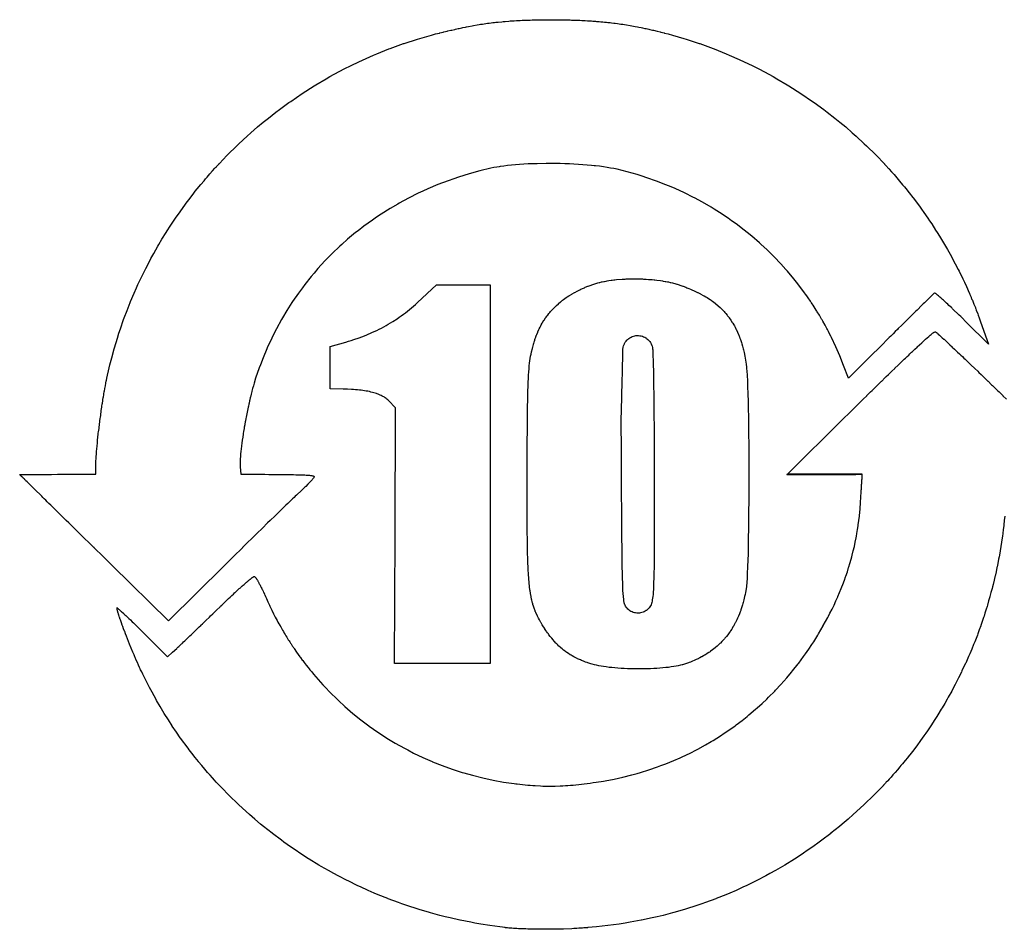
# Model space of a CAD drawing. Extents: x 0 to 116, y 0 to 84.
# Tile 8 of 13: x 93.23 to 98.69, y 3.35 to 8.39. Entities that reach past the tile are written whole.
import ezdxf

# ---------------------------------------------------------------- set-up
doc = ezdxf.new("R2010")
doc.units = 0
doc.layers.add('PG_SILKSCREEN_TOP', color=240, linetype='CONTINUOUS')

msp = doc.modelspace()

# ---------------------------------------------------------------- linework, layer by layer
at = {"layer": 'PG_SILKSCREEN_TOP'}
for points in [[(96.169, 8.3922), (96.1949, 8.3922), (96.2195, 8.3919), (96.2317, 8.3916), (96.2439, 8.3914), (96.2675, 8.3911), (96.2831, 8.3906), (96.2909, 8.3904), (96.2984, 8.3901), (96.3211, 8.3894), (96.3361, 8.3889), (96.3472, 8.3883), (96.3582, 8.3878), (96.3669, 8.3873), (96.3798, 8.3866), (96.387, 8.3861), (96.4014, 8.385), (96.4084, 8.3845), (96.4225, 8.3835), (96.4294, 8.383), (96.4433, 8.382), (96.4521, 8.3812), (96.4639, 8.3802), (96.4729, 8.3792), (96.4842, 8.3779), (96.4918, 8.3772), (96.5045, 8.3759), (96.5126, 8.3749), (96.5248, 8.3734), (96.5328, 8.3723), (96.5447, 8.3708), (96.5538, 8.3696), (96.5647, 8.368), (96.5755, 8.3665), (96.5845, 8.3652), (96.5952, 8.3635), (96.615, 8.3602), (96.6242, 8.3586), (96.644, 8.3548), (96.6569, 8.3525), (96.664, 8.3513), (96.6777, 8.3485), (96.6838, 8.3472), (96.698, 8.3442), (96.7039, 8.3429), (96.7195, 8.3396), (96.7242, 8.3386), (96.7403, 8.3348), (96.7446, 8.3337), (96.7651, 8.3287), (96.7828, 8.3243), (96.786, 8.3236), (96.805, 8.3188), (96.807, 8.3182), (96.8268, 8.3129), (96.8502, 8.3066), (96.9126, 8.2883), (96.9264, 8.2842), (96.9978, 8.2606), (97.0016, 8.2593), (97.0758, 8.2324), (97.0821, 8.2298), (97.1489, 8.2032), (97.1658, 8.1958), (97.2211, 8.1717), (97.2479, 8.159), (97.2919, 8.1382), (97.3289, 8.1191), (97.3615, 8.1023), (97.4086, 8.0764), (97.4298, 8.0648), (97.4866, 8.031), (97.4969, 8.0249), (97.5629, 7.983), (97.6272, 7.9393), (97.6371, 7.9322), (97.6902, 7.8938), (97.7096, 7.8788), (97.7517, 7.8463), (97.7798, 7.8232), (97.8116, 7.797), (97.8482, 7.765), (97.8703, 7.7457), (97.9149, 7.7043), (97.9272, 7.6929), (97.9789, 7.6418), (97.9825, 7.6383), (98.0243, 7.5943), (98.0265, 7.5921), (98.0277, 7.5908), (98.0291, 7.5893), (98.0306, 7.5877), (98.0323, 7.586), (98.0344, 7.5837), (98.0359, 7.5821), (98.0366, 7.5814), (98.0388, 7.5788), (98.0413, 7.5761), (98.0443, 7.5728), (98.0473, 7.5694), (98.0502, 7.5661), (98.0536, 7.5623), (98.0661, 7.5484), (98.0798, 7.5331), (98.0877, 7.5242), (98.0948, 7.5159), (98.1104, 7.4973), (98.1277, 7.4767), (98.138, 7.4645), (98.1456, 7.4549), (98.1643, 7.4313), (98.184, 7.4064), (98.1863, 7.4036), (98.204, 7.3797), (98.2248, 7.3518), (98.2327, 7.3411), (98.2458, 7.3223), (98.2673, 7.2913), (98.2772, 7.2771), (98.2888, 7.2593), (98.3108, 7.2255), (98.3199, 7.2116), (98.3325, 7.1907), (98.3546, 7.1544), (98.3605, 7.1448), (98.3763, 7.1168), (98.3982, 7.0782), (98.3991, 7.0767), (98.4193, 7.0383), (98.4357, 7.0071), (98.4405, 6.9972), (98.4612, 6.9548), (98.4702, 6.9362), (98.4814, 6.9113), (98.497, 6.8765), (98.4975, 6.8755), (98.4979, 6.8745), (98.4985, 6.8732), (98.4993, 6.8715), (98.5003, 6.8692), (98.5015, 6.8666), (98.5025, 6.8643), (98.5027, 6.8638), (98.504, 6.8608), (98.5054, 6.8572), (98.507, 6.8534), (98.5087, 6.8494), (98.5105, 6.845), (98.5124, 6.8405), (98.5143, 6.8356), (98.5164, 6.8306), (98.5186, 6.8252), (98.521, 6.8196), (98.5234, 6.8138), (98.5259, 6.8077), (98.5311, 6.795), (98.5327, 6.7912), (98.5338, 6.7884), (98.5363, 6.7815), (98.5442, 6.7602), (98.547, 6.7528), (98.5526, 6.7376), (98.5604, 6.7168), (98.6048, 6.5929), (98.4787, 6.7168), (98.4575, 6.7376), (98.4497, 6.7452), (98.442, 6.7528), (98.4342, 6.7602), (98.4121, 6.7815), (98.405, 6.7884), (98.4019, 6.7912), (98.3978, 6.795), (98.3846, 6.8077), (98.378, 6.8138), (98.3717, 6.8196), (98.3658, 6.8252), (98.3597, 6.8306), (98.3542, 6.8356), (98.3488, 6.8405), (98.3437, 6.845), (98.3389, 6.8494), (98.3341, 6.8534), (98.3298, 6.8572), (98.3257, 6.8608), (98.3215, 6.8643), (98.3186, 6.8666), (98.3155, 6.8692), (98.3127, 6.8715), (98.3102, 6.8732), (98.3082, 6.8745), (98.3064, 6.8755), (98.3051, 6.8763), (98.3044, 6.8765), (98.3039, 6.8765), (98.2975, 6.8702), (98.2942, 6.8671), (98.2815, 6.8544), (98.2762, 6.8494), (98.2574, 6.8306), (98.25, 6.8235), (98.248, 6.8214), (98.2424, 6.8158), (98.2343, 6.808), (98.2078, 6.7815), (98.2008, 6.7747), (98.1883, 6.7622), (98.1781, 6.7523), (98.1675, 6.7419), (98.1565, 6.7312), (98.1523, 6.7269), (98.1456, 6.7201), (98.1225, 6.6975), (98.1035, 6.6784), (98.0989, 6.6738), (98.0867, 6.6619), (98.0745, 6.6497), (98.0618, 6.6375), (98.0531, 6.6289), (98.002, 6.5783), (97.9502, 6.527), (97.8974, 6.4747), (97.8263, 6.4044), (97.7999, 6.4747), (97.7793, 6.527), (97.757, 6.5783), (97.7331, 6.6289), (97.7287, 6.6375), (97.7224, 6.6497), (97.7162, 6.6619), (97.7101, 6.6738), (97.7077, 6.6784), (97.6971, 6.6975), (97.6846, 6.7201), (97.6808, 6.7269), (97.6782, 6.7312), (97.6719, 6.7419), (97.6657, 6.7523), (97.6539, 6.7721), (97.6523, 6.7747), (97.6479, 6.7815), (97.6308, 6.808), (97.6257, 6.8158), (97.6221, 6.8214), (97.6207, 6.8235), (97.6158, 6.8306), (97.6028, 6.8494), (97.5992, 6.8544), (97.5906, 6.8669), (97.5904, 6.8671), (97.5882, 6.8702), (97.5835, 6.8765), (97.5579, 6.9113), (97.5382, 6.9362), (97.5236, 6.9548), (97.488, 6.9972), (97.4791, 7.0071), (97.4509, 7.0383), (97.4143, 7.0767), (97.4128, 7.0782), (97.3735, 7.1168), (97.3433, 7.1448), (97.3328, 7.1544), (97.2909, 7.1907), (97.2651, 7.2116), (97.2477, 7.2255), (97.2038, 7.2593), (97.1787, 7.2771), (97.1586, 7.2913), (97.1123, 7.3223), (97.082, 7.3411), (97.0648, 7.3518), (97.0168, 7.3797), (96.9725, 7.4036), (96.9673, 7.4064), (96.9173, 7.4313), (96.8662, 7.4549), (96.8433, 7.4645), (96.8144, 7.4767), (96.7618, 7.4973), (96.7082, 7.5159), (96.682, 7.5242), (96.6541, 7.5331), (96.599, 7.5484), (96.5434, 7.5623), (96.5259, 7.5661), (96.5073, 7.5694), (96.4878, 7.5728), (96.4674, 7.5761), (96.4458, 7.5788), (96.4238, 7.5814), (96.4161, 7.5821), (96.4009, 7.5837), (96.3775, 7.586), (96.3534, 7.5877), (96.3288, 7.5893), (96.3039, 7.5908), (96.2787, 7.5921), (96.2533, 7.5928), (96.2277, 7.5936), (96.202, 7.5941), (96.1761, 7.5943), (96.1504, 7.5943), (96.0996, 7.5933), (96.0748, 7.5928), (96.0501, 7.5918), (96.026, 7.5905), (96.0024, 7.589), (95.9795, 7.5872), (95.9572, 7.5852), (95.9356, 7.5829), (95.915, 7.5806), (95.8952, 7.5778), (95.8889, 7.5768), (95.8764, 7.5748), (95.8586, 7.5717), (95.8421, 7.5682), (95.7816, 7.5534), (95.7219, 7.5369), (95.6633, 7.5186), (95.6374, 7.5098), (95.6056, 7.4988), (95.5492, 7.4772), (95.4939, 7.4539), (95.4645, 7.4404), (95.4395, 7.429), (95.3862, 7.4026), (95.3341, 7.3744), (95.3258, 7.3696), (95.2833, 7.3449), (95.2335, 7.3137), (95.2084, 7.2967), (95.1852, 7.2809), (95.138, 7.2466), (95.106, 7.2217), (95.0923, 7.2111), (95.0478, 7.174), (95.0154, 7.145), (95.0047, 7.1354), (94.9627, 7.0955), (94.9346, 7.0668), (94.9224, 7.0543), (94.8835, 7.0117), (94.8624, 6.987), (94.8459, 6.9677), (94.8101, 6.9225), (94.7974, 6.9055), (94.7755, 6.876), (94.7425, 6.8283), (94.739, 6.8227), (94.7113, 6.7793), (94.6869, 6.7384), (94.6813, 6.729), (94.6531, 6.6777), (94.6405, 6.6528), (94.6267, 6.6253), (94.6018, 6.5717), (94.5994, 6.5659), (94.5789, 6.5169), (94.5639, 6.478), (94.5574, 6.461), (94.5378, 6.4044), (94.5335, 6.3909), (94.5329, 6.3889), (94.5292, 6.3767), (94.5288, 6.3751), (94.5251, 6.3617), (94.5249, 6.3609), (94.5208, 6.3462), (94.5167, 6.3309), (94.5165, 6.3299), (94.5129, 6.3152), (94.5089, 6.2992), (94.5081, 6.2959), (94.505, 6.2827), (94.504, 6.2784), (94.5012, 6.2659), (94.5, 6.2603), (94.4975, 6.2489), (94.4961, 6.2423), (94.4921, 6.2238), (94.4903, 6.2144), (94.4885, 6.2052), (94.4868, 6.1968), (94.4847, 6.1867), (94.4834, 6.1796), (94.4812, 6.1679), (94.4801, 6.162), (94.4779, 6.1493), (94.477, 6.1445), (94.4746, 6.131), (94.4739, 6.127), (94.4715, 6.1128), (94.471, 6.1097), (94.4687, 6.0947), (94.4684, 6.0929), (94.4659, 6.0772), (94.4657, 6.0759), (94.4634, 6.0599), (94.4633, 6.0597), (94.4611, 6.0434), (94.4611, 6.0432), (94.4589, 6.0277), (94.4588, 6.0272), (94.4571, 6.0124), (94.457, 6.0114), (94.4556, 5.9977), (94.4555, 5.9964), (94.4543, 5.9835), (94.4542, 5.9825), (94.4531, 5.97), (94.453, 5.969), (94.4522, 5.9571), (94.4522, 5.9566), (94.4517, 5.9449), (94.4517, 5.9446), (94.4514, 5.9342), (94.4514, 5.9248), (94.4516, 5.9225), (94.4519, 5.9164), (94.4522, 5.9126), (94.4553, 5.872), (94.4756, 5.8717), (94.5891, 5.8704), (94.6112, 5.8702), (94.6323, 5.8699), (94.6521, 5.8699), (94.6709, 5.8697), (94.6884, 5.8694), (94.7049, 5.8692), (94.7204, 5.8689), (94.7207, 5.8689), (94.7349, 5.8687), (94.7486, 5.8684), (94.7611, 5.8682), (94.7728, 5.8679), (94.7834, 5.8676), (94.7933, 5.8674), (94.8025, 5.8669), (94.8108, 5.8666), (94.8185, 5.8661), (94.8253, 5.8656), (94.8314, 5.8654), (94.837, 5.8649), (94.8418, 5.8643), (94.8459, 5.8638), (94.8497, 5.8633), (94.853, 5.8626), (94.8556, 5.8621), (94.8578, 5.8613), (94.8596, 5.8605), (94.8611, 5.8598), (94.8622, 5.859), (94.8629, 5.8582), (94.8634, 5.8562), (94.8632, 5.8557), (94.8629, 5.8549), (94.8622, 5.8539), (94.8614, 5.8524), (94.8589, 5.8494), (94.8573, 5.8473), (94.8553, 5.845), (94.8535, 5.8428), (94.8512, 5.8402), (94.8487, 5.8377), (94.8462, 5.8349), (94.8406, 5.8288), (94.834, 5.8222), (94.8307, 5.8186), (94.8271, 5.8148), (94.8154, 5.8031), (94.8111, 5.7993), (94.807, 5.795), (94.7979, 5.7864), (94.7936, 5.7821), (94.7888, 5.7777), (94.7694, 5.7594), (94.7639, 5.7541), (94.7578, 5.7485), (94.7509, 5.7419), (94.743, 5.7346), (94.7346, 5.7264), (94.7258, 5.7178), (94.7161, 5.7086), (94.7057, 5.6987), (94.6948, 5.6881), (94.6833, 5.6772), (94.6714, 5.6655), (94.6587, 5.6533), (94.646, 5.6408), (94.6188, 5.6142), (94.6043, 5.6004), (94.5751, 5.5717), (94.5444, 5.5415), (94.5287, 5.5263), (94.4804, 5.4788), (94.4649, 5.4637), (94.4639, 5.4628), (94.4141, 5.4138), (94.3976, 5.3972), (94.3643, 5.3645), (94.0534, 5.0569), (93.7416, 5.3645), (93.7083, 5.3972), (93.6916, 5.4138), (93.6419, 5.4628), (93.6409, 5.4637), (93.6394, 5.4637), (93.6242, 5.4788), (93.576, 5.5263), (93.5605, 5.5415), (93.5299, 5.5717), (93.5008, 5.6004), (93.4869, 5.6142), (93.4598, 5.6408), (93.4472, 5.6533), (93.4348, 5.6655), (93.423, 5.6772), (93.4119, 5.6881), (93.4011, 5.6987), (93.391, 5.7086), (93.3818, 5.7178), (93.373, 5.7264), (93.3648, 5.7346), (93.3573, 5.7419), (93.3506, 5.7485), (93.3449, 5.7541), (93.3395, 5.7594), (93.321, 5.7777), (93.3166, 5.7821), (93.3034, 5.795), (93.2991, 5.7993), (93.2952, 5.8031), (93.2834, 5.8148), (93.2795, 5.8186), (93.2759, 5.8222), (93.2692, 5.8288), (93.263, 5.8349), (93.2602, 5.8377), (93.2576, 5.8402), (93.255, 5.8428), (93.2527, 5.845), (93.2483, 5.8494), (93.2452, 5.8524), (93.2437, 5.8539), (93.2426, 5.8549), (93.2419, 5.8557), (93.2414, 5.8562), (93.2393, 5.8582), (93.2385, 5.859), (93.2378, 5.8598), (93.237, 5.8605), (93.2349, 5.8626), (93.2341, 5.8633), (93.2331, 5.8643), (93.2326, 5.8649), (93.2321, 5.8654), (93.2318, 5.8656), (93.2285, 5.8689), (93.229, 5.8689), (93.2641, 5.8692), (93.2991, 5.8694), (93.3341, 5.8697), (93.3692, 5.8699), (93.4042, 5.8702), (93.4392, 5.8704), (93.6503, 5.8717), (93.6503, 5.872), (93.6506, 5.9126), (93.6507, 5.9164), (93.6508, 5.9225), (93.6509, 5.9248), (93.6511, 5.9332), (93.6511, 5.9342), (93.6516, 5.9446), (93.6516, 5.9449), (93.6523, 5.9566), (93.6524, 5.9571), (93.6531, 5.969), (93.6531, 5.97), (93.6541, 5.9825), (93.6541, 5.9835), (93.6551, 5.9964), (93.6552, 5.9977), (93.6563, 6.0114), (93.6564, 6.0124), (93.6579, 6.0272), (93.6579, 6.0277), (93.6594, 6.0432), (93.6595, 6.0434), (93.661, 6.0597), (93.661, 6.0599), (93.6628, 6.0759), (93.6629, 6.0772), (93.6645, 6.0929), (93.6648, 6.0947), (93.6666, 6.1097), (93.6669, 6.1128), (93.6686, 6.127), (93.6691, 6.131), (93.6709, 6.1445), (93.6715, 6.1493), (93.6729, 6.162), (93.6737, 6.1679), (93.6752, 6.1796), (93.6763, 6.1867), (93.6778, 6.1968), (93.6788, 6.2052), (93.68, 6.2144), (93.6814, 6.2238), (93.6842, 6.2423), (93.6851, 6.2489), (93.6868, 6.2603), (93.6877, 6.2659), (93.6895, 6.2784), (93.6902, 6.2827), (93.6924, 6.2959), (93.693, 6.2992), (93.6952, 6.3132), (93.6955, 6.3152), (93.6981, 6.3299), (93.6983, 6.3309), (93.7011, 6.3462), (93.7037, 6.3609), (93.7038, 6.3617), (93.7065, 6.3751), (93.7067, 6.3767), (93.709, 6.3889), (93.7095, 6.3909), (93.7125, 6.4044), (93.7252, 6.461), (93.7291, 6.478), (93.7394, 6.5169), (93.7524, 6.5659), (93.7542, 6.5717), (93.7703, 6.6253), (93.7786, 6.6528), (93.7872, 6.6777), (93.805, 6.729), (93.8083, 6.7384), (93.8241, 6.7793), (93.8408, 6.8227), (93.8432, 6.8283), (93.8637, 6.876), (93.8764, 6.9055), (93.8844, 6.9225), (93.9057, 6.9677), (93.9147, 6.987), (93.9275, 7.0117), (93.9497, 7.0543), (93.9561, 7.0668), (93.9724, 7.0955), (93.9949, 7.1354), (94.0003, 7.145), (94.018, 7.174), (94.0406, 7.2111), (94.0471, 7.2217), (94.0635, 7.2466), (94.0862, 7.2809), (94.0966, 7.2967), (94.1088, 7.3137), (94.1311, 7.3449), (94.1487, 7.3696), (94.1524, 7.3744), (94.174, 7.4026), (94.1943, 7.429), (94.203, 7.4404), (94.2141, 7.4539), (94.2334, 7.4772), (94.2512, 7.4988), (94.2602, 7.5098), (94.2681, 7.5186), (94.2843, 7.5369), (94.2989, 7.5534), (94.312, 7.5682), (94.3151, 7.5717), (94.3178, 7.5748), (94.3196, 7.5768), (94.3206, 7.5778), (94.3232, 7.5806), (94.3276, 7.5852), (94.3295, 7.5872), (94.3312, 7.589), (94.3326, 7.5905), (94.3338, 7.5918), (94.3363, 7.5943), (94.378, 7.6383), (94.3813, 7.6418), (94.4334, 7.6929), (94.4451, 7.7043), (94.4901, 7.7457), (94.5111, 7.765), (94.5487, 7.797), (94.5795, 7.8232), (94.6086, 7.8463), (94.6496, 7.8788), (94.6698, 7.8938), (94.7217, 7.9322), (94.7321, 7.9393), (94.7959, 7.983), (94.8622, 8.0249), (94.8718, 8.031), (94.9296, 8.0648), (94.9495, 8.0764), (95.0288, 8.1191), (95.0675, 8.1382), (95.1098, 8.159), (95.1921, 8.1958), (95.2103, 8.2032), (95.2762, 8.2298), (95.2833, 8.2324), (95.3582, 8.2593), (95.3618, 8.2606), (95.4357, 8.2842), (95.4484, 8.2883), (95.5138, 8.3066), (95.5365, 8.3129), (95.5574, 8.3182), (95.5594, 8.3188), (95.5789, 8.3236), (95.582, 8.3243), (95.5997, 8.3287), (95.6038, 8.3297), (95.6211, 8.3337), (95.6254, 8.3348), (95.6421, 8.3386), (95.6465, 8.3396), (95.6614, 8.3429), (95.6671, 8.3442), (95.6814, 8.3472), (95.6874, 8.3485), (95.7014, 8.3513), (95.7077, 8.3525), (95.7196, 8.3548), (95.7394, 8.3586), (95.7473, 8.3602), (95.7667, 8.3635), (95.7781, 8.3652), (95.7862, 8.3665), (95.7959, 8.368), (95.8055, 8.3696), (95.8143, 8.3708), (95.8248, 8.3723), (95.8326, 8.3734), (95.8444, 8.3749), (95.853, 8.3759), (95.8637, 8.3772), (95.871, 8.3779), (95.8832, 8.3792), (95.903, 8.3812), (95.9116, 8.382), (95.9231, 8.383), (95.9432, 8.3845), (95.95, 8.385), (95.9638, 8.3861), (95.9721, 8.3866), (95.9846, 8.3873), (95.9953, 8.3878), (96.0059, 8.3883), (96.0167, 8.3889), (96.0275, 8.3894), (96.0496, 8.3901), (96.0609, 8.3904), (96.0722, 8.3906), (96.0956, 8.3911), (96.1074, 8.3914), (96.1192, 8.3916), (96.1438, 8.3919)], [(96.6198, 6.9545), (96.6524, 6.9545), (96.6686, 6.9543), (96.6849, 6.9538), (96.6903, 6.9535), (96.7011, 6.953), (96.7043, 6.9527), (96.7171, 6.9517), (96.7331, 6.9507), (96.7384, 6.9502), (96.7489, 6.9492), (96.7533, 6.9487), (96.7644, 6.9474), (96.7834, 6.9449), (96.7948, 6.9433), (96.7992, 6.9426), (96.8093, 6.9408), (96.8136, 6.94), (96.8235, 6.9383), (96.8281, 6.9372), (96.8373, 6.9352), (96.8418, 6.9342), (96.8507, 6.9322), (96.8557, 6.9309), (96.8637, 6.9289), (96.8749, 6.9258), (96.8759, 6.9256), (96.8876, 6.9218), (96.8918, 6.9202), (96.9082, 6.9144), (96.9097, 6.9139), (96.925, 6.908), (96.931, 6.9057), (96.9415, 6.9014), (96.9513, 6.8974), (96.9577, 6.8946), (96.9711, 6.8887), (96.9744, 6.8872), (96.9902, 6.8798), (96.9907, 6.8796), (97.0065, 6.8715), (97.0085, 6.8704), (97.0215, 6.8631), (97.026, 6.8605), (97.036, 6.8544), (97.0427, 6.8504), (97.0505, 6.8453), (97.059, 6.8397), (97.0644, 6.8359), (97.0745, 6.8288), (97.0778, 6.8262), (97.0892, 6.8174), (97.0904, 6.8163), (97.1028, 6.8059), (97.1035, 6.8054), (97.1147, 6.7953), (97.1169, 6.7932), (97.1296, 6.7805), (97.1364, 6.7732), (97.1418, 6.7673), (97.1466, 6.7617), (97.1535, 6.7536), (97.1564, 6.7498), (97.1644, 6.7394), (97.1655, 6.7379), (97.1743, 6.7254), (97.1748, 6.7246), (97.1826, 6.7127), (97.1847, 6.7094), (97.1902, 6.7), (97.1939, 6.6937), (97.1975, 6.6868), (97.2025, 6.6771), (97.2044, 6.6733), (97.2106, 6.6604), (97.211, 6.6596), (97.2167, 6.6459), (97.218, 6.6429), (97.2191, 6.6401), (97.2191, 6.64), (97.2194, 6.6393), (97.2199, 6.638), (97.2206, 6.636), (97.2216, 6.6335), (97.2228, 6.6304), (97.2242, 6.6267), (97.2249, 6.6248), (97.2257, 6.6225), (97.2273, 6.6178), (97.2291, 6.6126), (97.231, 6.607), (97.2312, 6.6063), (97.2329, 6.601), (97.2349, 6.5947), (97.2369, 6.5882), (97.2373, 6.587), (97.2388, 6.5813), (97.2407, 6.5743), (97.2426, 6.5672), (97.2442, 6.5606), (97.2475, 6.5468), (97.252, 6.5258), (97.2559, 6.5039), (97.2594, 6.4813), (97.2612, 6.4653), (97.262, 6.4559), (97.263, 6.4442), (97.2645, 6.4188), (97.266, 6.3889), (97.2675, 6.3553), (97.2686, 6.318), (97.2687, 6.3129), (97.2698, 6.2776), (97.2708, 6.2342), (97.2716, 6.1885), (97.2721, 6.1404), (97.2729, 6.0907), (97.2734, 6.0391), (97.2736, 5.9972), (97.2739, 5.9334), (97.2741, 5.8796), (97.2741, 5.8257), (97.2736, 5.7188), (97.2731, 5.6667), (97.2726, 5.6157), (97.2721, 5.5664), (97.2713, 5.5189), (97.2706, 5.4737), (97.2702, 5.4582), (97.2696, 5.431), (97.2683, 5.3917), (97.2672, 5.3612), (97.267, 5.3553), (97.2658, 5.3226), (97.2642, 5.2939), (97.2627, 5.2695), (97.2609, 5.2499), (97.2607, 5.2484), (97.2589, 5.2352), (97.2553, 5.2141), (97.2533, 5.2045), (97.251, 5.1933), (97.2465, 5.1732), (97.2447, 5.1666), (97.2428, 5.1598), (97.2411, 5.1537), (97.241, 5.1532), (97.2391, 5.1467), (97.2373, 5.1405), (97.2356, 5.1347), (97.2355, 5.1344), (97.2338, 5.1291), (97.232, 5.1239), (97.2304, 5.1192), (97.2292, 5.1156), (97.2289, 5.1149), (97.2275, 5.1111), (97.2262, 5.1078), (97.2252, 5.1051), (97.2244, 5.103), (97.2238, 5.1014), (97.2234, 5.1004), (97.2233, 5.1), (97.2223, 5.0975), (97.2216, 5.0957), (97.2168, 5.0838), (97.2152, 5.08), (97.2115, 5.0719), (97.2073, 5.0627), (97.2059, 5.0599), (97.1997, 5.0477), (97.199, 5.0462), (97.1928, 5.035), (97.1901, 5.03), (97.1862, 5.0234), (97.1809, 5.0145), (97.1794, 5.0122), (97.1723, 5.0013), (97.171, 4.9992), (97.1648, 4.9906), (97.1606, 4.9847), (97.1571, 4.9802), (97.1497, 4.9705), (97.1495, 4.9703), (97.1413, 4.9606), (97.1383, 4.9571), (97.1332, 4.9515), (97.1263, 4.9439), (97.125, 4.9426), (97.1164, 4.9339), (97.1139, 4.9314), (97.1077, 4.9256), (97.1009, 4.9192), (97.0988, 4.9174), (97.0896, 4.9098), (97.0872, 4.9078), (97.0805, 4.9024), (97.0732, 4.8966), (97.0715, 4.8953), (97.0622, 4.8885), (97.0588, 4.8859), (97.0526, 4.8819), (97.0438, 4.876), (97.0429, 4.8755), (97.033, 4.8694), (97.028, 4.8664), (97.023, 4.8636), (97.0129, 4.858), (97.012, 4.8575), (97.0028, 4.8527), (96.9955, 4.8489), (96.9928, 4.8476), (96.9826, 4.8428), (96.9782, 4.8407), (96.9716, 4.8379), (96.9607, 4.8334), (96.9496, 4.829), (96.9424, 4.8262), (96.9388, 4.825), (96.928, 4.8212), (96.9236, 4.8196), (96.9165, 4.8174), (96.9054, 4.8138), (96.9046, 4.8136), (96.8942, 4.8108), (96.883, 4.8082), (96.8708, 4.8059), (96.8576, 4.8036), (96.8436, 4.8016), (96.8289, 4.7996), (96.8136, 4.7981), (96.7976, 4.7965), (96.7811, 4.7953), (96.7641, 4.794), (96.7468, 4.7932), (96.7291, 4.7922), (96.711, 4.792), (96.6927, 4.7915), (96.6744, 4.7912), (96.6559, 4.7912), (96.6376, 4.7915), (96.6193, 4.792), (96.601, 4.7922), (96.583, 4.7932), (96.5652, 4.794), (96.548, 4.7953), (96.5309, 4.7965), (96.5144, 4.7981), (96.4984, 4.7996), (96.4832, 4.8016), (96.4685, 4.8036), (96.4545, 4.8059), (96.4415, 4.8082), (96.4293, 4.8108), (96.418, 4.8136), (96.4179, 4.8136), (96.4179, 4.8138), (96.4052, 4.8174), (96.3976, 4.8196), (96.3925, 4.8212), (96.3806, 4.825), (96.3768, 4.8262), (96.3686, 4.829), (96.3569, 4.8334), (96.3458, 4.8379), (96.3393, 4.8407), (96.3346, 4.8428), (96.3239, 4.8476), (96.3213, 4.8489), (96.3135, 4.8527), (96.3041, 4.8575), (96.3031, 4.858), (96.2932, 4.8636), (96.2885, 4.8664), (96.2833, 4.8694), (96.2739, 4.8755), (96.2731, 4.876), (96.2645, 4.8819), (96.2589, 4.8859), (96.2553, 4.8885), (96.2462, 4.8953), (96.2447, 4.8966), (96.2376, 4.9024), (96.2313, 4.9078), (96.2289, 4.9098), (96.2203, 4.9174), (96.2185, 4.9192), (96.2122, 4.9256), (96.2065, 4.9314), (96.204, 4.9339), (96.1959, 4.9426), (96.1948, 4.9439), (96.188, 4.9515), (96.1802, 4.9606), (96.1725, 4.9703), (96.1724, 4.9705), (96.1649, 4.9802), (96.1617, 4.9847), (96.1576, 4.9906), (96.1516, 4.9992), (96.1502, 5.0013), (96.1428, 5.0122), (96.1414, 5.0145), (96.1357, 5.0234), (96.1316, 5.03), (96.1283, 5.035), (96.1219, 5.0462), (96.121, 5.0477), (96.1139, 5.0599), (96.1123, 5.0627), (96.1073, 5.0719), (96.1031, 5.08), (96.1012, 5.0838), (96.0953, 5.0957), (96.0946, 5.0975), (96.0935, 5.1), (96.0935, 5.1002), (96.0931, 5.1011), (96.0925, 5.1025), (96.0917, 5.1045), (96.0906, 5.1071), (96.0902, 5.1079), (96.0893, 5.1102), (96.0878, 5.1139), (96.0861, 5.1181), (96.0843, 5.1227), (96.0826, 5.1278), (96.0806, 5.1332), (96.0806, 5.1333), (96.0788, 5.139), (96.0768, 5.1452), (96.0763, 5.1468), (96.0749, 5.1515), (96.073, 5.1581), (96.0722, 5.161), (96.0713, 5.1649), (96.0697, 5.1718), (96.0693, 5.1735), (96.0687, 5.176), (96.0656, 5.192), (96.0626, 5.2093), (96.0601, 5.2255), (96.0598, 5.2276), (96.0572, 5.2474), (96.0552, 5.2687), (96.0534, 5.2916), (96.0516, 5.3162), (96.0501, 5.3426), (96.0492, 5.3624), (96.0488, 5.3713), (96.0478, 5.4021), (96.0468, 5.4353), (96.0461, 5.4706), (96.0455, 5.5087), (96.045, 5.5496), (96.0448, 5.5933), (96.0445, 5.6398), (96.0445, 5.6896), (96.0443, 5.7424), (96.0445, 5.7986), (96.0445, 5.9136), (96.0448, 5.9659), (96.0448, 6.0147), (96.045, 6.0607), (96.0453, 6.1036), (96.0455, 6.1437), (96.0458, 6.1803), (96.0458, 6.1813), (96.0461, 6.2164), (96.0466, 6.2492), (96.0471, 6.2796), (96.0476, 6.3078), (96.0483, 6.334), (96.0491, 6.3581), (96.0499, 6.3807), (96.0509, 6.4018), (96.0521, 6.4211), (96.0532, 6.4392), (96.0547, 6.4559), (96.056, 6.4717), (96.0577, 6.4861), (96.0595, 6.5001), (96.0615, 6.5131), (96.0636, 6.5255), (96.0656, 6.5374), (96.0682, 6.5489), (96.0732, 6.5689), (96.0737, 6.5712), (96.075, 6.576), (96.0768, 6.5827), (96.0769, 6.583), (96.0787, 6.5898), (96.0798, 6.5938), (96.0806, 6.5963), (96.0825, 6.6025), (96.0834, 6.6055), (96.0843, 6.6084), (96.0861, 6.6139), (96.0872, 6.6175), (96.0877, 6.6189), (96.0892, 6.6235), (96.0905, 6.6276), (96.0916, 6.6312), (96.0918, 6.6317), (96.0927, 6.6342), (96.0936, 6.6366), (96.0943, 6.6384), (96.0947, 6.6395), (96.0949, 6.6401), (96.096, 6.6429), (96.0971, 6.6459), (96.1027, 6.6596), (96.103, 6.6604), (96.109, 6.6733), (96.1109, 6.6771), (96.1156, 6.6868), (96.1192, 6.6937), (96.1225, 6.7), (96.1281, 6.7094), (96.1301, 6.7127), (96.1375, 6.7246), (96.138, 6.7254), (96.1466, 6.7379), (96.1478, 6.7394), (96.1555, 6.7498), (96.1584, 6.7536), (96.1647, 6.7617), (96.1694, 6.7673), (96.1743, 6.7732), (96.181, 6.7805), (96.1845, 6.7843), (96.1932, 6.7932), (96.1952, 6.7953), (96.2056, 6.8054), (96.2061, 6.8059), (96.2175, 6.8163), (96.2187, 6.8174), (96.2292, 6.8262), (96.2323, 6.8288), (96.2411, 6.8359), (96.2463, 6.8397), (96.2538, 6.8453), (96.2609, 6.8504), (96.2665, 6.8544), (96.276, 6.8605), (96.28, 6.8631), (96.2918, 6.8704), (96.2934, 6.8715), (96.3074, 6.8796), (96.3079, 6.8798), (96.3219, 6.8872), (96.3249, 6.8887), (96.3366, 6.8946), (96.3427, 6.8974), (96.3516, 6.9014), (96.3616, 6.9057), (96.3669, 6.908), (96.3813, 6.9139), (96.3826, 6.9144), (96.3986, 6.9202), (96.403, 6.9218), (96.4141, 6.9256), (96.4149, 6.9258), (96.4249, 6.9289), (96.4316, 6.9309), (96.4362, 6.9322), (96.4436, 6.9342), (96.4477, 6.9352), (96.456, 6.9372), (96.4607, 6.9383), (96.469, 6.94), (96.4731, 6.9408), (96.4827, 6.9426), (96.4873, 6.9433), (96.4966, 6.9449), (96.5109, 6.9469), (96.5151, 6.9474), (96.5256, 6.9487), (96.5307, 6.9492), (96.5408, 6.9502), (96.5718, 6.9527), (96.5771, 6.953), (96.5876, 6.9535), (96.5929, 6.9538), (96.6036, 6.9543)], [(95.8398, 6.9212), (95.8398, 4.8204), (95.3087, 4.8204), (95.3117, 5.5303), (95.3145, 6.2395), (95.2749, 6.2789), (95.2708, 6.2829), (95.2665, 6.2867), (95.2617, 6.2906), (95.2569, 6.2941), (95.2518, 6.2974), (95.2406, 6.304), (95.2348, 6.3071), (95.2284, 6.3101), (95.2221, 6.3129), (95.2084, 6.318), (95.201, 6.3205), (95.1936, 6.3228), (95.1858, 6.3248), (95.1776, 6.3269), (95.1692, 6.3289), (95.1606, 6.3307), (95.1517, 6.3322), (95.1426, 6.3337), (95.1329, 6.3353), (95.1233, 6.3365), (95.1131, 6.3378), (95.103, 6.3388), (95.0923, 6.3398), (95.0814, 6.3406), (95.0702, 6.3414), (95.0468, 6.3424), (95.0224, 6.3429), (94.9521, 6.3444), (94.9521, 6.5789), (95.0372, 6.6035), (95.0527, 6.6081), (95.0679, 6.6129), (95.0829, 6.6177), (95.1123, 6.6279), (95.1268, 6.6332), (95.1408, 6.6388), (95.155, 6.6444), (95.1825, 6.6561), (95.1962, 6.6622), (95.2094, 6.6685), (95.2226, 6.6751), (95.2355, 6.6817), (95.2485, 6.6886), (95.2612, 6.6954), (95.2739, 6.7028), (95.2861, 6.7099), (95.2985, 6.7175), (95.3224, 6.7333), (95.3343, 6.7414), (95.346, 6.7495), (95.3577, 6.7579), (95.3691, 6.7668), (95.3803, 6.7754), (95.4027, 6.7937), (95.4245, 6.813), (95.4352, 6.8229), (95.5408, 6.9212)], [(96.6409, 6.6384), (96.648, 6.6395), (96.6552, 6.6401), (96.6624, 6.64), (96.6696, 6.6393), (96.6767, 6.638), (96.6837, 6.636), (96.6905, 6.6335), (96.697, 6.6304), (96.7032, 6.6267), (96.7058, 6.6248), (96.7091, 6.6225), (96.7146, 6.6178), (96.7196, 6.6126), (96.7242, 6.607), (96.7247, 6.6063), (96.7283, 6.601), (96.7318, 6.5947), (96.7348, 6.5882), (96.7352, 6.587), (96.7372, 6.5813), (96.739, 6.5743), (96.7402, 6.5672), (96.7407, 6.5606), (96.7412, 6.5468), (96.7419, 6.5258), (96.7427, 6.5039), (96.7434, 6.4813), (96.744, 6.4653), (96.7443, 6.4559), (96.7445, 6.4442), (96.745, 6.4188), (96.7455, 6.3889), (96.7461, 6.3553), (96.7467, 6.318), (96.7468, 6.3129), (96.7471, 6.2776), (96.7475, 6.2342), (96.7478, 6.1885), (96.7482, 6.1404), (96.7486, 6.0907), (96.749, 6.0391), (96.7494, 5.9972), (96.7493, 5.9334), (96.7493, 5.8796), (96.7492, 5.8257), (96.7491, 5.7188), (96.7491, 5.6667), (96.749, 5.6157), (96.749, 5.5664), (96.7489, 5.5189), (96.7489, 5.4582), (96.7487, 5.431), (96.7483, 5.3917), (96.7481, 5.3612), (96.748, 5.3553), (96.7472, 5.3226), (96.7464, 5.2939), (96.7458, 5.2695), (96.7454, 5.2499), (96.7453, 5.2484), (96.7445, 5.2352), (96.7431, 5.2141), (96.7425, 5.2045), (96.741, 5.1933), (96.7383, 5.1732), (96.7374, 5.1666), (96.736, 5.1598), (96.7341, 5.1537), (96.734, 5.1532), (96.7314, 5.1467), (96.7283, 5.1405), (96.7246, 5.1347), (96.7244, 5.1344), (96.7204, 5.1291), (96.7158, 5.1239), (96.7108, 5.1192), (96.7061, 5.1156), (96.7053, 5.1149), (96.6995, 5.1111), (96.6934, 5.1078), (96.687, 5.1051), (96.6804, 5.103), (96.6736, 5.1014), (96.6668, 5.1004), (96.6598, 5.1), (96.6529, 5.1002), (96.646, 5.1011), (96.6392, 5.1025), (96.6326, 5.1045), (96.6261, 5.1071), (96.6199, 5.1102), (96.614, 5.1139), (96.6085, 5.1181), (96.6033, 5.1227), (96.5986, 5.1278), (96.5943, 5.1332), (96.5942, 5.1333), (96.5905, 5.139), (96.5872, 5.1452), (96.5865, 5.1468), (96.5845, 5.1515), (96.5823, 5.1581), (96.5817, 5.161), (96.5808, 5.1649), (96.5798, 5.1718), (96.58, 5.1735), (96.5798, 5.176), (96.5785, 5.192), (96.5772, 5.2093), (96.5759, 5.2255), (96.5758, 5.2276), (96.5752, 5.2474), (96.5746, 5.2687), (96.5739, 5.2916), (96.5732, 5.3162), (96.5718, 5.3624), (96.5717, 5.3713), (96.5715, 5.4021), (96.5711, 5.4353), (96.5708, 5.4706), (96.5704, 5.5087), (96.57, 5.5496), (96.5696, 5.5933), (96.5692, 5.6398), (96.5687, 5.6896), (96.5682, 5.7424), (96.5677, 5.7986), (96.5675, 5.8135), (96.5672, 5.9136), (96.5671, 5.9659), (96.567, 6.0147), (96.5668, 6.0607), (96.5667, 6.1036), (96.5666, 6.1437), (96.5665, 6.1803), (96.5665, 6.1813), (96.5674, 6.2164), (96.5682, 6.2492), (96.5689, 6.2796), (96.5696, 6.3078), (96.5702, 6.334), (96.5708, 6.3581), (96.5713, 6.3807), (96.5719, 6.4018), (96.5723, 6.4211), (96.5728, 6.4392), (96.5732, 6.4559), (96.5735, 6.4717), (96.5739, 6.4861), (96.5742, 6.5001), (96.5745, 6.5131), (96.5748, 6.5255), (96.5751, 6.5374), (96.5754, 6.5489), (96.5759, 6.5689), (96.5763, 6.5712), (96.5772, 6.576), (96.5791, 6.5827), (96.5792, 6.583), (96.5817, 6.5898), (96.5837, 6.5938), (96.5848, 6.5963), (96.5885, 6.6025), (96.5907, 6.6055), (96.5927, 6.6084), (96.5974, 6.6139), (96.6011, 6.6175), (96.6026, 6.6189), (96.6082, 6.6235), (96.6142, 6.6276), (96.6204, 6.6312), (96.6216, 6.6317), (96.627, 6.6342), (96.6339, 6.6366)], [(97.4855, 5.8695), (97.4878, 5.8717), (97.9038, 5.8717), (97.8673, 5.8695)], [(97.4905, 5.8694), (97.4855, 5.8695), (97.8673, 5.8695), (97.8667, 5.8694)], [(97.5573, 5.8689), (97.4905, 5.8694), (97.8619, 5.8694), (97.8553, 5.8689)], [(97.5907, 5.8687), (97.5573, 5.8689), (97.8472, 5.8689), (97.8423, 5.8687)], [(97.624, 5.8684), (97.5907, 5.8687), (97.8319, 5.8687), (97.8263, 5.8684)], [(97.6574, 5.8682), (97.624, 5.8684), (97.8007, 5.8684), (97.7936, 5.8682)], [(93.6409, 5.4623), (93.6394, 5.4637), (93.6409, 5.4637)]]:
    msp.add_lwpolyline(points, close=True, dxfattribs=at)
msp.add_lwpolyline([(98.6942, 5.638), (98.6916, 5.6136), (98.689, 5.5895), (98.6884, 5.5839), (98.686, 5.5651), (98.6829, 5.5413), (98.681, 5.5265), (98.6797, 5.5174), (98.6762, 5.4935), (98.6727, 5.4699), (98.6726, 5.4696), (98.6685, 5.4463), (98.6644, 5.4226), (98.6628, 5.4135), (98.6599, 5.399), (98.6554, 5.3757), (98.6518, 5.3576), (98.6507, 5.3525), (98.6456, 5.3292), (98.6405, 5.3061), (98.6396, 5.302), (98.6351, 5.2829), (98.6295, 5.2598), (98.6264, 5.2469), (98.6237, 5.2367), (98.6175, 5.2139), (98.6117, 5.1923), (98.6113, 5.1907), (98.6048, 5.1679), (98.5982, 5.145), (98.5962, 5.1379), (98.5912, 5.1222), (98.584, 5.0993), (98.5792, 5.0843), (98.5765, 5.0764), (98.5688, 5.0536), (98.5612, 5.031), (98.5611, 5.0307), (98.5528, 5.0079), (98.5447, 4.9853), (98.5421, 4.9781), (98.5278, 4.9418), (98.5215, 4.9258), (98.5106, 4.8997), (98.4999, 4.874), (98.4932, 4.8588), (98.4773, 4.8229), (98.4752, 4.8184), (98.4568, 4.7793), (98.4535, 4.7721), (98.438, 4.7412), (98.4286, 4.7221), (98.4192, 4.7043), (98.4024, 4.6723), (98.4001, 4.6683), (98.3808, 4.6335), (98.3752, 4.6236), (98.3612, 4.5994), (98.347, 4.575), (98.342, 4.5669), (98.3224, 4.5352), (98.3176, 4.5273), (98.3031, 4.5049), (98.2871, 4.4803), (98.2838, 4.4755), (98.2647, 4.4473), (98.2556, 4.4338), (98.246, 4.4204), (98.2275, 4.3944), (98.2228, 4.3878), (98.2094, 4.3698), (98.189, 4.3426), (98.1745, 4.3241), (98.158, 4.303), (98.1543, 4.2982), (98.142, 4.2832), (98.1267, 4.2647), (98.1182, 4.2542), (98.1123, 4.2474), (98.0982, 4.2311), (98.0857, 4.2166), (98.0811, 4.2113), (98.0736, 4.2029), (98.063, 4.191), (98.0532, 4.1801), (98.0446, 4.1704), (98.0433, 4.1689), (98.0371, 4.1623), (98.0349, 4.16), (98.0328, 4.1577), (98.0306, 4.1554), (98.0287, 4.1534), (98.027, 4.1516), (98.0254, 4.1498), (98.0239, 4.1483), (98.0225, 4.1468), (98.0213, 4.1455), (98.0204, 4.1445), (98.0194, 4.1435), (98.0187, 4.1427), (98.017, 4.141), (98.0168, 4.1407), (98.0041, 4.1272), (97.9722, 4.0947), (97.964, 4.0863), (97.9185, 4.0422), (97.9139, 4.0378), (97.8723, 3.999), (97.8539, 3.9827), (97.8251, 3.9573), (97.7926, 3.9299), (97.7773, 3.9169), (97.7298, 3.8788), (97.7288, 3.8781), (97.6793, 3.8402), (97.6648, 3.8298), (97.6292, 3.8042), (97.5983, 3.7828), (97.5784, 3.7691), (97.5311, 3.7381), (97.5269, 3.7353), (97.4748, 3.7031), (97.4616, 3.6954), (97.4217, 3.6723), (97.3906, 3.6551), (97.3681, 3.6426), (97.3189, 3.617), (97.314, 3.6144), (97.2592, 3.5877), (97.2447, 3.5811), (97.2035, 3.5623), (97.1693, 3.5476), (97.1474, 3.5382), (97.0927, 3.5164), (97.0908, 3.5156), (97.0334, 3.4943), (97.0133, 3.4874), (96.9754, 3.4745), (96.933, 3.461), (96.917, 3.4559), (96.8578, 3.4389), (96.851, 3.4371), (96.7984, 3.4234), (96.7651, 3.4155), (96.7382, 3.4092), (96.6787, 3.3967), (96.6775, 3.3965), (96.6163, 3.3851), (96.5878, 3.3805), (96.5546, 3.3751), (96.4926, 3.3668), (96.4298, 3.3597), (96.3817, 3.3556), (96.3789, 3.3554), (96.3696, 3.3546), (96.3666, 3.3543), (96.3587, 3.3538), (96.3507, 3.3533), (96.3388, 3.3525), (96.3309, 3.352), (96.319, 3.3513), (96.311, 3.3508), (96.3031, 3.3503), (96.2915, 3.3497), (96.2451, 3.3477), (96.2393, 3.3475), (96.2284, 3.3472), (96.2066, 3.347), (96.1954, 3.3467), (96.1725, 3.3464), (96.1263, 3.3464), (96.1035, 3.3467), (96.092, 3.347), (96.0694, 3.3472), (96.0582, 3.3475), (96.0473, 3.3477), (96.0364, 3.3482), (96.0156, 3.3487), (96.0054, 3.3492), (95.9955, 3.3497), (95.9861, 3.3503), (95.9767, 3.3508), (95.9678, 3.3513), (95.9592, 3.352), (95.9511, 3.3525), (95.9432, 3.3533), (95.9358, 3.3538), (95.9312, 3.3543), (95.929, 3.3546), (95.9224, 3.3554), (95.9223, 3.3556), (95.8917, 3.3597), (95.838, 3.3668), (95.7868, 3.3751), (95.7542, 3.3805), (95.7309, 3.3851), (95.6727, 3.3965), (95.6714, 3.3967), (95.6171, 3.4092), (95.5894, 3.4155), (95.5598, 3.4234), (95.5083, 3.4371), (95.5024, 3.4389), (95.4453, 3.4559), (95.4283, 3.461), (95.3881, 3.4745), (95.3493, 3.4874), (95.3309, 3.4943), (95.2734, 3.5156), (95.2714, 3.5164), (95.2177, 3.5382), (95.1946, 3.5476), (95.1615, 3.5623), (95.1192, 3.5811), (95.1055, 3.5877), (95.0503, 3.6144), (95.045, 3.617), (94.996, 3.6426), (94.9721, 3.6551), (94.9415, 3.6723), (94.9005, 3.6954), (94.888, 3.7031), (94.835, 3.7353), (94.8304, 3.7381), (94.7829, 3.7691), (94.7618, 3.7828), (94.7314, 3.8042), (94.6948, 3.8298), (94.6809, 3.8402), (94.6303, 3.8781), (94.6292, 3.8788), (94.5817, 3.9169), (94.5655, 3.9299), (94.5333, 3.9573), (94.5035, 3.9827), (94.4857, 3.999), (94.4431, 4.0378), (94.4386, 4.0422), (94.3932, 4.0863), (94.3846, 4.0947), (94.3532, 4.1272), (94.3402, 4.1407), (94.34, 4.141), (94.3378, 4.1432), (94.3368, 4.1443), (94.3346, 4.1465), (94.3334, 4.1478), (94.3304, 4.1509), (94.3287, 4.1526), (94.3277, 4.1537), (94.3268, 4.1547), (94.3191, 4.1633), (94.3097, 4.1737), (94.2983, 4.1864), (94.2855, 4.2006), (94.2731, 4.2144), (94.271, 4.2169), (94.256, 4.2347), (94.2392, 4.2545), (94.2209, 4.2761), (94.2203, 4.2768), (94.2026, 4.2992), (94.1828, 4.3243), (94.1695, 4.3411), (94.1624, 4.3508), (94.121, 4.4072), (94.1198, 4.4089), (94.0981, 4.4404), (94.0754, 4.4734), (94.0745, 4.4747), (94.0533, 4.508), (94.0302, 4.5441), (94.0301, 4.5443), (94.0081, 4.5816), (93.9881, 4.6154), (93.9852, 4.6208), (93.963, 4.6612), (93.9483, 4.6878), (93.9406, 4.7031), (93.919, 4.7462), (93.9109, 4.7622), (93.9053, 4.7739), (93.8995, 4.7861), (93.8973, 4.7907), (93.8934, 4.7991), (93.8876, 4.8125), (93.8815, 4.8262), (93.8751, 4.8402), (93.869, 4.8544), (93.8674, 4.8583), (93.8629, 4.8692), (93.8566, 4.8839), (93.8383, 4.9284), (93.8324, 4.9431), (93.8266, 4.9576), (93.821, 4.972), (93.8154, 4.9863), (93.8111, 4.9977), (93.8101, 5.0002), (93.805, 5.0137), (93.8002, 5.0267), (93.7978, 5.0333), (93.7956, 5.0394), (93.7953, 5.0401), (93.793, 5.0465), (93.7913, 5.0513), (93.7908, 5.0528), (93.7872, 5.0627), (93.7864, 5.065), (93.7844, 5.0709), (93.7834, 5.0736), (93.7825, 5.0764), (93.7801, 5.0836), (93.7791, 5.0869), (93.7777, 5.0917), (93.7773, 5.093), (93.7763, 5.0963), (93.775, 5.1006), (93.7748, 5.1013), (93.7738, 5.1046), (93.7727, 5.1084), (93.7725, 5.109), (93.7717, 5.112), (93.7708, 5.1153), (93.7707, 5.1156), (93.7701, 5.1181), (93.7696, 5.1206), (93.7694, 5.1211), (93.7693, 5.1229), (93.7689, 5.1257), (93.7688, 5.1265), (93.7686, 5.1277), (93.7685, 5.1288), (93.7684, 5.129), (93.7687, 5.1295), (93.7697, 5.129), (93.7702, 5.1288), (93.7717, 5.1277), (93.7733, 5.1265), (93.7743, 5.1257), (93.7753, 5.125), (93.7776, 5.1229), (93.7798, 5.1211), (93.7864, 5.1156), (93.79, 5.112), (93.7935, 5.109), (93.7941, 5.1084), (93.7982, 5.1046), (93.8019, 5.1013), (93.8027, 5.1006), (93.8073, 5.0963), (93.8108, 5.093), (93.8121, 5.0917), (93.8172, 5.0869), (93.8207, 5.0836), (93.8228, 5.0815), (93.8284, 5.0764), (93.8313, 5.0736), (93.8342, 5.0709), (93.8424, 5.0627), (93.8528, 5.0528), (93.8591, 5.0465), (93.866, 5.0401), (93.8728, 5.0333), (93.8797, 5.0267), (93.8926, 5.0137), (93.9086, 4.9977), (93.9201, 4.9863), (93.9344, 4.972), (93.949, 4.9576), (93.9784, 4.9284), (94.0231, 4.8839), (94.0379, 4.8692), (94.0489, 4.8583), (94.077, 4.8839), (94.0996, 4.9045), (94.103, 4.9075), (94.1068, 4.9108), (94.1108, 4.9149), (94.1154, 4.9192), (94.1205, 4.924), (94.1258, 4.9291), (94.1292, 4.9322), (94.1317, 4.9345), (94.1378, 4.9403), (94.1441, 4.9466), (94.151, 4.953), (94.1581, 4.9599), (94.1654, 4.967), (94.1733, 4.9743), (94.1812, 4.982), (94.1893, 4.9898), (94.1977, 4.998), (94.2063, 5.0061), (94.2241, 5.0234), (94.2333, 5.0322), (94.2338, 5.0328), (94.2427, 5.0411), (94.252, 5.0503), (94.2617, 5.0594), (94.281, 5.0782), (94.2878, 5.0848), (94.3006, 5.0973), (94.3204, 5.1163), (94.3402, 5.1356), (94.3428, 5.1382), (94.3498, 5.145), (94.3691, 5.1633), (94.3783, 5.1722), (94.3877, 5.1811), (94.3968, 5.1895), (94.4001, 5.1925), (94.4057, 5.1979), (94.4063, 5.1984), (94.4144, 5.206), (94.4227, 5.2139), (94.4241, 5.2151), (94.4311, 5.2215), (94.4359, 5.2258), (94.4392, 5.2288), (94.4415, 5.2309), (94.4471, 5.236), (94.4528, 5.241), (94.4547, 5.2428), (94.458, 5.2459), (94.4619, 5.2494), (94.463, 5.2504), (94.4684, 5.2553), (94.469, 5.2558), (94.4734, 5.2596), (94.4758, 5.2616), (94.4781, 5.2636), (94.4822, 5.2672), (94.4831, 5.268), (94.4877, 5.2718), (94.4883, 5.2723), (94.4916, 5.2753), (94.4939, 5.2774), (94.4958, 5.2789), (94.4994, 5.2817), (94.5004, 5.2824), (94.504, 5.2855), (94.5043, 5.2857), (94.5073, 5.2883), (94.5088, 5.2895), (94.5105, 5.2908), (94.5132, 5.2928), (94.5139, 5.2934), (94.517, 5.2956), (94.5193, 5.2974), (94.5203, 5.2982), (94.5218, 5.2992), (94.5241, 5.3007), (94.5256, 5.3017), (94.5279, 5.3028), (94.5289, 5.3033), (94.5294, 5.3035), (94.5304, 5.3035), (94.5312, 5.3033), (94.5322, 5.3028), (94.5332, 5.3017), (94.5345, 5.3007), (94.5358, 5.2992), (94.5365, 5.2982), (94.537, 5.2974), (94.5386, 5.2956), (94.5403, 5.2934), (94.5406, 5.2928), (94.5419, 5.2908), (94.5428, 5.2895), (94.5436, 5.2883), (94.5453, 5.2857), (94.5454, 5.2855), (94.5472, 5.2824), (94.5492, 5.2789), (94.5502, 5.2774), (94.5515, 5.2753), (94.5533, 5.2723), (94.5535, 5.2718), (94.5556, 5.268), (94.556, 5.2672), (94.5579, 5.2636), (94.559, 5.2616), (94.5602, 5.2596), (94.5622, 5.2558), (94.5624, 5.2553), (94.5647, 5.2504), (94.5653, 5.2494), (94.5673, 5.2459), (94.5687, 5.2428), (94.5721, 5.236), (94.5746, 5.2309), (94.5755, 5.2288), (94.5769, 5.2258), (94.579, 5.2215), (94.582, 5.2151), (94.5826, 5.2139), (94.5862, 5.206), (94.5896, 5.1984), (94.5898, 5.1979), (94.5922, 5.1925), (94.5935, 5.1895), (94.5973, 5.1811), (94.6014, 5.1722), (94.6054, 5.1633), (94.6137, 5.145), (94.6168, 5.1382), (94.6181, 5.1356), (94.6276, 5.1163), (94.637, 5.0973), (94.6432, 5.0848), (94.6468, 5.0782), (94.6568, 5.0594), (94.6617, 5.0503), (94.6667, 5.0411), (94.6712, 5.0328), (94.6714, 5.0322), (94.6766, 5.0234), (94.6868, 5.0061), (94.6915, 4.998), (94.6963, 4.9898), (94.7009, 4.982), (94.7056, 4.9743), (94.7103, 4.967), (94.7147, 4.9599), (94.719, 4.953), (94.723, 4.9466), (94.727, 4.9403), (94.7307, 4.9345), (94.7321, 4.9322), (94.7342, 4.9291), (94.7408, 4.9192), (94.7437, 4.9149), (94.7465, 4.9108), (94.7487, 4.9075), (94.7508, 4.9045), (94.7646, 4.8839), (94.7832, 4.8583), (94.786, 4.8544), (94.7963, 4.8402), (94.7989, 4.8367), (94.807, 4.8262), (94.8177, 4.8125), (94.8282, 4.7991), (94.8347, 4.7907), (94.8385, 4.7861), (94.8487, 4.7739), (94.8585, 4.7622), (94.8718, 4.7462), (94.9102, 4.7031), (94.9247, 4.6878), (94.95, 4.6612), (94.9912, 4.6208), (94.9969, 4.6154), (95.0334, 4.5816), (95.0767, 4.5443), (95.077, 4.5441), (95.122, 4.508), (95.1663, 4.4747), (95.168, 4.4734), (95.215, 4.4404), (95.2632, 4.4089), (95.2661, 4.4072), (95.3125, 4.379), (95.3628, 4.3508), (95.3815, 4.3411), (95.4141, 4.3243), (95.4662, 4.2992), (95.5178, 4.2768), (95.5195, 4.2761), (95.5734, 4.2545), (95.6282, 4.2347), (95.6838, 4.2169), (95.6927, 4.2144), (95.7402, 4.2006), (95.7974, 4.1864), (95.8553, 4.1737), (95.9137, 4.1633), (95.9729, 4.1547), (95.9805, 4.1537), (95.9881, 4.1526), (96.0031, 4.1509), (96.0326, 4.1478), (96.0471, 4.1465), (96.0613, 4.1453), (96.0755, 4.1443), (96.0895, 4.1432), (96.1174, 4.1417), (96.1311, 4.1412), (96.1449, 4.141), (96.1588, 4.141), (96.1725, 4.1407), (96.1863, 4.141), (96.2002, 4.141), (96.2282, 4.142), (96.2421, 4.1427), (96.2566, 4.1435), (96.2708, 4.1445), (96.2853, 4.1455), (96.3001, 4.1468), (96.315, 4.1483), (96.3303, 4.1498), (96.3455, 4.1516), (96.3613, 4.1534), (96.3773, 4.1554), (96.3935, 4.1577), (96.41, 4.16), (96.4268, 4.1623), (96.4677, 4.1689), (96.4771, 4.1704), (96.5269, 4.1801), (96.5759, 4.191), (96.6247, 4.2029), (96.654, 4.2113), (96.6727, 4.2166), (96.7202, 4.2311), (96.7669, 4.2474), (96.7853, 4.2542), (96.8131, 4.2647), (96.8586, 4.2832), (96.8926, 4.2982), (96.9036, 4.303), (96.9478, 4.3241), (96.9844, 4.3426), (96.9914, 4.3462), (97.0341, 4.3698), (97.065, 4.3878), (97.0763, 4.3944), (97.1174, 4.4204), (97.1377, 4.4338), (97.1581, 4.4473), (97.1977, 4.4755), (97.2041, 4.4803), (97.2368, 4.5049), (97.265, 4.5273), (97.2749, 4.5352), (97.312, 4.5669), (97.3211, 4.575), (97.3483, 4.5994), (97.3735, 4.6236), (97.3839, 4.6335), (97.4184, 4.6683), (97.4222, 4.6723), (97.4522, 4.7043), (97.468, 4.7221), (97.485, 4.7412), (97.5108, 4.7721), (97.5167, 4.7793), (97.5477, 4.8184), (97.5511, 4.8229), (97.5774, 4.8588), (97.5882, 4.874), (97.6064, 4.8997), (97.6236, 4.9258), (97.6341, 4.9418), (97.6566, 4.9781), (97.661, 4.9853), (97.6744, 5.0079), (97.6874, 5.0307), (97.6875, 5.031), (97.7001, 5.0536), (97.7125, 5.0764), (97.7167, 5.0843), (97.7245, 5.0993), (97.7359, 5.1222), (97.7434, 5.1379), (97.7468, 5.145), (97.7575, 5.1679), (97.7677, 5.1907), (97.7683, 5.1923), (97.7776, 5.2139), (97.787, 5.2367), (97.791, 5.2469), (97.7961, 5.2598), (97.8047, 5.2829), (97.8114, 5.302), (97.8129, 5.3061), (97.8208, 5.3292), (97.8281, 5.3525), (97.8297, 5.3576), (97.8352, 5.3757), (97.8418, 5.399), (97.8457, 5.4135), (97.8482, 5.4226), (97.854, 5.4463), (97.8596, 5.4696), (97.8597, 5.4699), (97.8647, 5.4935), (97.8695, 5.5174), (97.8712, 5.5265), (97.8738, 5.5413), (97.8779, 5.5651), (97.8804, 5.5839), (97.8812, 5.5895), (97.8845, 5.6136), (97.8873, 5.638), (97.8876, 5.6413), (97.8894, 5.6586), (97.8898, 5.6627), (97.891, 5.6756), (97.8918, 5.684), (97.8921, 5.6873), (97.8924, 5.6924), (97.8929, 5.7005), (97.8934, 5.7089), (97.8936, 5.7122), (97.8945, 5.7249), (97.8949, 5.7325), (97.8954, 5.7401), (97.8959, 5.7478), (97.8964, 5.7549), (97.8968, 5.762), (97.8972, 5.7688), (97.8977, 5.7754), (97.8981, 5.7818), (97.8985, 5.7879), (97.8988, 5.7937), (97.8992, 5.7993), (97.8995, 5.8047), (97.8998, 5.8097), (97.9001, 5.8143), (97.9004, 5.8186), (97.9006, 5.8224), (97.9009, 5.8262), (97.9011, 5.8293), (97.9016, 5.8367), (97.9017, 5.8395), (97.9021, 5.845), (97.9025, 5.8519), (97.9027, 5.8539), (97.9029, 5.8575), (97.9031, 5.8605), (97.9032, 5.8618), (97.9032, 5.8628), (97.9033, 5.8638), (97.9033, 5.8649), (97.9034, 5.8656), (97.9034, 5.8664), (97.9035, 5.8671), (97.9035, 5.8676), (97.9036, 5.8682), (97.9036, 5.8694), (97.9037, 5.8697), (97.9037, 5.8699), (97.9038, 5.8717), (97.4878, 5.8717), (97.7981, 6.1778), (97.8329, 6.2123), (97.8662, 6.2451), (97.887, 6.2654), (97.8982, 6.2763), (97.9085, 6.2865), (97.9287, 6.3066), (97.9292, 6.3071), (97.9501, 6.3274), (97.9579, 6.335), (97.9706, 6.3475), (97.9856, 6.3622), (97.9906, 6.367), (98.0104, 6.3863), (98.012, 6.3878), (98.0296, 6.4051), (98.0369, 6.4122), (98.0486, 6.4237), (98.0608, 6.4356), (98.0671, 6.4417), (98.0834, 6.4574), (98.085, 6.459), (98.1026, 6.476), (98.1047, 6.478), (98.1193, 6.4922), (98.1245, 6.4973), (98.1361, 6.5082), (98.1436, 6.5154), (98.1518, 6.5232), (98.1611, 6.5321), (98.1671, 6.538), (98.1776, 6.5481), (98.1814, 6.5517), (98.1931, 6.5626), (98.1956, 6.5649), (98.2076, 6.5761), (98.2089, 6.5773), (98.2208, 6.5885), (98.2216, 6.5893), (98.2332, 6.5999), (98.2444, 6.6101), (98.2546, 6.6192), (98.2549, 6.6195), (98.264, 6.6276), (98.2643, 6.6279), (98.2724, 6.635), (98.273, 6.6355), (98.2797, 6.6413), (98.2807, 6.6421), (98.2863, 6.6467), (98.2876, 6.6477), (98.2922, 6.6512), (98.2939, 6.6525), (98.297, 6.6548), (98.2994, 6.6563), (98.3013, 6.6576), (98.3034, 6.6589), (98.3046, 6.6596), (98.3072, 6.6606), (98.3089, 6.6611), (98.3102, 6.6606), (98.3115, 6.6596), (98.3125, 6.6589), (98.3141, 6.6576), (98.3158, 6.6563), (98.3175, 6.6548), (98.3201, 6.6525), (98.3216, 6.6512), (98.3257, 6.6477), (98.3269, 6.6467), (98.3321, 6.6421), (98.3329, 6.6413), (98.3394, 6.6355), (98.34, 6.635), (98.3475, 6.6279), (98.3478, 6.6276), (98.3569, 6.6195), (98.3572, 6.6192), (98.3668, 6.6101), (98.3778, 6.5999), (98.3895, 6.5893), (98.3903, 6.5885), (98.4019, 6.5773), (98.4032, 6.5761), (98.4151, 6.5649), (98.4175, 6.5626), (98.4291, 6.5517), (98.4328, 6.5481), (98.4436, 6.538), (98.4496, 6.5321), (98.4588, 6.5232), (98.4672, 6.5154), (98.4748, 6.5082), (98.4861, 6.4973), (98.4913, 6.4922), (98.5064, 6.478), (98.5086, 6.476), (98.5261, 6.459), (98.5277, 6.4574), (98.5444, 6.4417), (98.5507, 6.4356), (98.5629, 6.4237), (98.5747, 6.4122), (98.582, 6.4051), (98.6, 6.3878), (98.6015, 6.3863), (98.6214, 6.367), (98.6264, 6.3622), (98.6417, 6.3475), (98.6546, 6.335), (98.6625, 6.3274), (98.6833, 6.3071), (98.6839, 6.3066), (98.7044, 6.2865)], dxfattribs=at)

doc.saveas('drawing.dxf')
